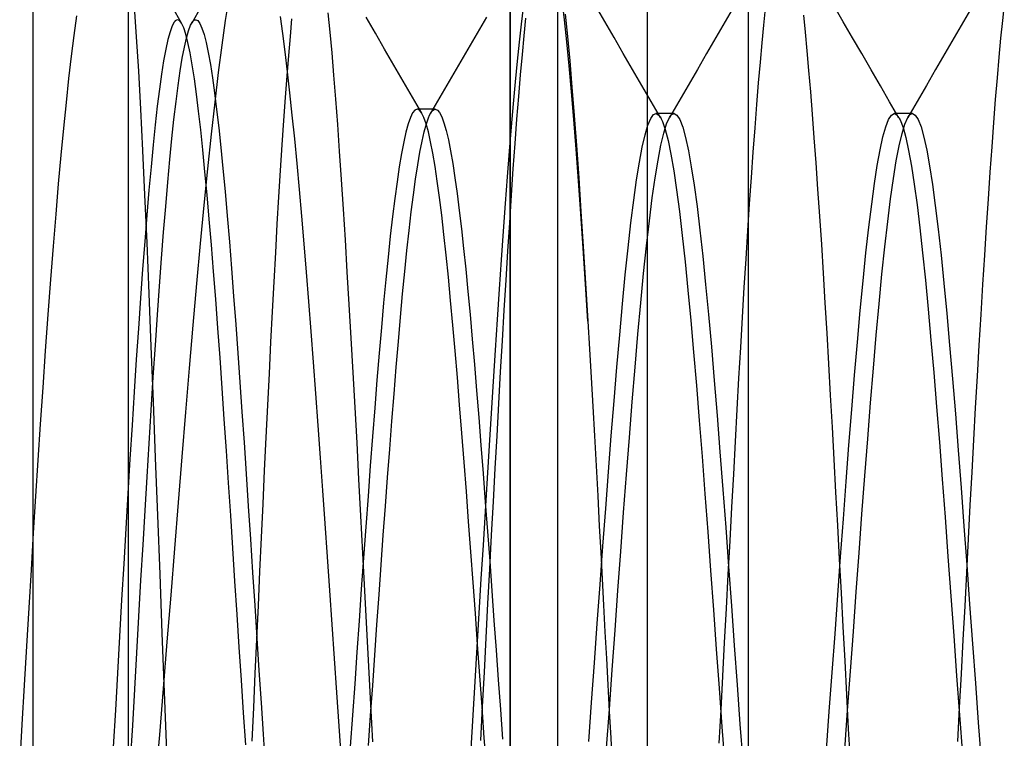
# Model space of a CAD drawing. Header units: millimetres. Extents: x -1 to 50, y 0 to 191.
# Tile 21 of 146: x -0.03 to 2.04, y 30.99 to 32.5. Entities that reach past the tile are written whole.
import ezdxf

# ---------------------------------------------------------------- set-up
doc = ezdxf.new("R2010")
doc.units = ezdxf.units.MM
doc.layers.add('MAIN-1', color=7, linetype='Continuous')
doc.layers.add('MAIN-2', color=7, linetype='Continuous')

msp = doc.modelspace()

# ---------------------------------------------------------------- linework, layer by layer
at = {"layer": 'MAIN-1'}
for p, q in [((0, 0), (0, 187.5)), ((1, 187.5), (1, 0))]:
    msp.add_line(p, q, dxfattribs=at)
at = {"layer": 'MAIN-2'}
for p, q in [((1, 0), (1, 187.5)), ((1, 0), (1, 187.5)), ((1.1, 23.45), (1.1, 167.05)), ((1.288, 23.45), (1.288, 167.05)), ((1.5, 28.4475), (1.5, 33.9525)), ((0.2, 29.7), (0.2, 32.6567)), ((0.4103, 32.5421), (0.4029, 32.4955)), ((1.1143, 32.4968), (1.1094, 32.5386)), ((1.1986, 32.4932), (1.1791, 32.5267)), ((1.4708, 32.5265), (1.4514, 32.4929)), ((1.6986, 32.4927), (1.6792, 32.5263)), ((1.9706, 32.5263), (1.9511, 32.4928)), ((2.0367, 32.5291), (2.0328, 32.4949)), ((0.0906, 32.5052), (0.0851, 32.464)), ((0.2169, 32.4606), (0.2126, 32.5237)), ((0.3112, 32.4894), (0.2919, 32.5229)), ((0.3519, 32.5231), (0.3324, 32.4897)), ((0.5233, 32.4677), (0.5183, 32.5035)), ((0.6181, 32.5109), (0.622, 32.4708)), ((1.0274, 32.5223), (1.0233, 32.4875)), ((1.1155, 32.5083), (1.1204, 32.4618)), ((1.5354, 32.52), (1.5317, 32.4854)), ((1.6196, 32.4704), (1.6159, 32.5064)), ((0.2913, 32.4837), (0.2869, 32.4715)), ((0.2957, 32.492), (0.2913, 32.4837)), ((0.296, 32.4924), (0.2957, 32.492)), ((0.2964, 32.4929), (0.296, 32.4924)), ((0.2967, 32.4933), (0.2964, 32.4929)), ((0.2971, 32.4937), (0.2967, 32.4933)), ((0.2974, 32.4941), (0.2971, 32.4937)), ((0.2978, 32.4944), (0.2974, 32.4941)), ((0.3022, 32.4968), (0.2978, 32.4944)), ((0.3067, 32.4951), (0.3022, 32.4968)), ((0.3112, 32.4895), (0.3067, 32.4951)), ((0.3156, 32.4799), (0.3112, 32.4895)), ((0.3257, 32.4737), (0.3301, 32.4852)), ((0.3301, 32.4852), (0.3345, 32.4928)), ((0.3345, 32.4928), (0.3355, 32.494)), ((0.3355, 32.494), (0.3366, 32.495)), ((0.3366, 32.495), (0.3376, 32.4958)), ((0.3376, 32.4958), (0.3387, 32.4964)), ((0.3387, 32.4964), (0.3397, 32.4967)), ((0.3397, 32.4967), (0.3408, 32.4968)), ((0.3408, 32.4968), (0.3452, 32.4949)), ((0.3452, 32.4949), (0.3495, 32.4891)), ((0.3495, 32.4891), (0.3539, 32.4794)), ((0.4029, 32.4955), (0.3955, 32.4434)), ((0.542, 32.4985), (0.5386, 32.4616)), ((0.7177, 32.4683), (0.6982, 32.5019)), ((0.9505, 32.5019), (0.931, 32.4683)), ((1.0233, 32.4875), (1.0192, 32.45)), ((1.0297, 32.4631), (1.0334, 32.4998)), ((1.1192, 32.4506), (1.1143, 32.4968)), ((1.2181, 32.4596), (1.1986, 32.4932)), ((1.4514, 32.4929), (1.4319, 32.4594)), ((1.5317, 32.4854), (1.5281, 32.448)), ((1.7181, 32.4591), (1.6986, 32.4927)), ((1.9511, 32.4928), (1.9317, 32.4592)), ((2.0328, 32.4949), (2.029, 32.4578)), ((0.0851, 32.464), (0.0797, 32.4201)), ((0.2869, 32.4715), (0.2825, 32.4552)), ((0.3201, 32.4664), (0.3156, 32.4799)), ((0.3245, 32.4488), (0.3201, 32.4664)), ((0.3214, 32.4584), (0.3257, 32.4737)), ((0.3539, 32.4794), (0.3583, 32.4659)), ((0.3583, 32.4659), (0.3627, 32.4487)), ((0.5283, 32.4291), (0.5233, 32.4677)), ((0.622, 32.4708), (0.626, 32.4272)), ((0.7371, 32.4348), (0.7177, 32.4683)), ((0.931, 32.4683), (0.9115, 32.4348)), ((1.0259, 32.4236), (1.0297, 32.4631)), ((1.6232, 32.4317), (1.6196, 32.4704)), ((0.2212, 32.3888), (0.2169, 32.4606)), ((0.2825, 32.4552), (0.278, 32.4349)), ((0.317, 32.4392), (0.3214, 32.4584)), ((0.329, 32.4273), (0.3245, 32.4488)), ((0.3627, 32.4487), (0.3671, 32.4277)), ((0.3955, 32.4434), (0.388, 32.3861)), ((0.5386, 32.4616), (0.5352, 32.4219)), ((1.0192, 32.45), (1.0151, 32.4096)), ((1.1241, 32.4003), (1.1192, 32.4506)), ((1.1204, 32.4618), (1.1252, 32.4108)), ((1.2376, 32.426), (1.2181, 32.4596)), ((1.4319, 32.4594), (1.4124, 32.4258)), ((1.5281, 32.448), (1.5244, 32.4078)), ((1.7376, 32.4256), (1.7181, 32.4591)), ((1.9317, 32.4592), (1.9122, 32.4257)), ((2.029, 32.4578), (2.0252, 32.4179)), ((0.278, 32.4349), (0.2736, 32.4107)), ((0.3126, 32.4161), (0.317, 32.4392)), ((0.3335, 32.402), (0.329, 32.4273)), ((0.3671, 32.4277), (0.3715, 32.403)), ((0.5333, 32.3877), (0.5283, 32.4291)), ((0.5352, 32.4219), (0.5317, 32.3792)), ((0.626, 32.4272), (0.63, 32.3803)), ((0.7566, 32.4012), (0.7371, 32.4348)), ((0.9115, 32.4348), (0.892, 32.4013)), ((1.0222, 32.3812), (1.0259, 32.4236)), ((1.2571, 32.3924), (1.2376, 32.426)), ((1.4124, 32.4258), (1.3929, 32.3923)), ((1.6269, 32.3901), (1.6232, 32.4317)), ((1.7572, 32.392), (1.7376, 32.4256)), ((1.9122, 32.4257), (1.8927, 32.3921)), ((0.0797, 32.4201), (0.0743, 32.3732)), ((0.2736, 32.4107), (0.2692, 32.3827)), ((0.3083, 32.3893), (0.3126, 32.4161)), ((0.338, 32.3731), (0.3335, 32.402)), ((0.3715, 32.403), (0.3759, 32.3747)), ((0.7761, 32.3677), (0.7566, 32.4012)), ((0.892, 32.4013), (0.8726, 32.3678)), ((1.0151, 32.4096), (1.011, 32.3665)), ((1.1289, 32.3458), (1.1241, 32.4003)), ((1.1252, 32.4108), (1.13, 32.3555)), ((1.5244, 32.4078), (1.5207, 32.3647)), ((2.0252, 32.4179), (2.0214, 32.3752)), ((0.2255, 32.3092), (0.2212, 32.3888)), ((0.2692, 32.3827), (0.2647, 32.3509)), ((0.3039, 32.3588), (0.3083, 32.3893)), ((0.388, 32.3861), (0.3806, 32.3237)), ((0.5383, 32.3434), (0.5333, 32.3877)), ((0.63, 32.3803), (0.634, 32.3302)), ((1.0184, 32.3359), (1.0222, 32.3812)), ((1.2766, 32.3588), (1.2571, 32.3924)), ((1.3929, 32.3923), (1.3734, 32.3587)), ((1.6306, 32.3457), (1.6269, 32.3901)), ((1.7767, 32.3584), (1.7572, 32.392)), ((1.8927, 32.3921), (1.8732, 32.3586)), ((0.0743, 32.3732), (0.0689, 32.323)), ((0.2996, 32.3249), (0.3039, 32.3588)), ((0.3425, 32.3407), (0.338, 32.3731)), ((0.3759, 32.3747), (0.3803, 32.3431)), ((0.5317, 32.3792), (0.5283, 32.3335)), ((0.7956, 32.3341), (0.7761, 32.3677)), ((0.8726, 32.3678), (0.853, 32.3342)), ((1.011, 32.3665), (1.0069, 32.3207)), ((1.2962, 32.3252), (1.2766, 32.3588)), ((1.3734, 32.3587), (1.3539, 32.3251)), ((1.5207, 32.3647), (1.517, 32.3187)), ((2.0214, 32.3752), (2.0177, 32.3297)), ((0.2647, 32.3509), (0.2603, 32.3155)), ((0.3469, 32.305), (0.3425, 32.3407)), ((0.3803, 32.3431), (0.3847, 32.3082)), ((0.5433, 32.2963), (0.5383, 32.3434)), ((1.1337, 32.2873), (1.1289, 32.3458)), ((1.13, 32.3555), (1.1347, 32.296)), ((1.6344, 32.2985), (1.6306, 32.3457)), ((1.7962, 32.3248), (1.7767, 32.3584)), ((1.8732, 32.3586), (1.8537, 32.325)), ((0.0689, 32.323), (0.0635, 32.2695)), ((0.2952, 32.2878), (0.2996, 32.3249)), ((0.3806, 32.3237), (0.3731, 32.2564)), ((0.5283, 32.3335), (0.5249, 32.2851)), ((0.634, 32.3302), (0.638, 32.277)), ((0.8151, 32.3005), (0.7956, 32.3341)), ((0.853, 32.3342), (0.8335, 32.3007)), ((1.0069, 32.3207), (1.0027, 32.2723)), ((1.0146, 32.2879), (1.0184, 32.3359)), ((1.3157, 32.2916), (1.2962, 32.3252)), ((1.3539, 32.3251), (1.3343, 32.2915)), ((1.517, 32.3187), (1.5133, 32.2701)), ((1.8158, 32.2912), (1.7962, 32.3248)), ((1.8537, 32.325), (1.8341, 32.2914)), ((2.0177, 32.3297), (2.0139, 32.2813)), ((0.2299, 32.2227), (0.2255, 32.3092)), ((0.2603, 32.3155), (0.2559, 32.2765)), ((0.3514, 32.266), (0.3469, 32.305)), ((0.3847, 32.3082), (0.389, 32.2702)), ((0.7958, 32.3014), (0.7911, 32.2918)), ((0.8005, 32.3072), (0.7958, 32.3014)), ((0.8052, 32.3091), (0.8005, 32.3072)), ((0.806, 32.3091), (0.8052, 32.3091)), ((0.8433, 32.3091), (0.8052, 32.3091)), ((0.8068, 32.3089), (0.806, 32.3091)), ((0.8075, 32.3086), (0.8068, 32.3089)), ((0.8083, 32.3082), (0.8075, 32.3086)), ((0.8091, 32.3078), (0.8083, 32.3082)), ((0.8099, 32.3072), (0.8091, 32.3078)), ((0.8146, 32.3014), (0.8099, 32.3072)), ((0.8193, 32.2918), (0.8146, 32.3014)), ((0.8314, 32.2967), (0.8338, 32.3012)), ((0.8338, 32.3012), (0.8362, 32.3046)), ((0.8362, 32.3046), (0.8386, 32.3071)), ((0.8386, 32.3071), (0.8409, 32.3086)), ((0.8409, 32.3086), (0.8433, 32.3091)), ((0.8433, 32.3091), (0.8478, 32.3074)), ((0.8478, 32.3074), (0.8523, 32.302)), ((0.8523, 32.302), (0.8569, 32.2931)), ((1.2952, 32.2896), (1.301, 32.2978)), ((1.301, 32.2978), (1.3068, 32.2999)), ((1.3092, 32.3), (1.306, 32.3)), ((1.3068, 32.2999), (1.3127, 32.296)), ((1.3123, 32.3), (1.3092, 32.3)), ((1.3155, 32.3), (1.3123, 32.3)), ((1.3187, 32.3), (1.3155, 32.3)), ((1.3219, 32.3), (1.3187, 32.3)), ((1.325, 32.3), (1.3219, 32.3)), ((1.3282, 32.3), (1.325, 32.3)), ((1.3314, 32.3), (1.3282, 32.3)), ((1.3346, 32.3), (1.3314, 32.3)), ((1.3378, 32.3), (1.3346, 32.3)), ((1.3376, 32.2962), (1.3393, 32.2978)), ((1.341, 32.3), (1.3378, 32.3)), ((1.3393, 32.2978), (1.3409, 32.299)), ((1.3409, 32.299), (1.3426, 32.2997)), ((1.3442, 32.3), (1.341, 32.3)), ((1.3426, 32.2997), (1.3442, 32.3)), ((1.3442, 32.3), (1.3502, 32.2968)), ((1.3502, 32.2968), (1.3562, 32.2872)), ((1.6382, 32.2487), (1.6344, 32.2985)), ((1.7939, 32.2876), (1.7999, 32.2967)), ((1.7999, 32.2967), (1.8058, 32.2998)), ((1.8058, 32.2998), (1.8117, 32.2968)), ((1.8089, 32.2998), (1.8058, 32.2998)), ((1.8121, 32.2998), (1.8089, 32.2998)), ((1.8117, 32.2968), (1.8128, 32.2955)), ((1.8153, 32.2998), (1.8121, 32.2998)), ((1.8184, 32.2998), (1.8153, 32.2998)), ((1.8216, 32.2998), (1.8184, 32.2998)), ((1.8248, 32.2998), (1.8216, 32.2998)), ((1.828, 32.2998), (1.8248, 32.2998)), ((1.8312, 32.2998), (1.828, 32.2998)), ((1.8344, 32.2998), (1.8312, 32.2998)), ((1.8375, 32.2998), (1.8344, 32.2998)), ((1.8374, 32.2961), (1.8391, 32.2977)), ((1.8407, 32.2998), (1.8375, 32.2998)), ((1.8391, 32.2977), (1.8407, 32.2989)), ((1.8439, 32.2998), (1.8407, 32.2998)), ((1.8407, 32.2989), (1.8423, 32.2996)), ((1.8423, 32.2996), (1.844, 32.2998)), ((1.844, 32.2998), (1.85, 32.2967)), ((0.2559, 32.2765), (0.2515, 32.2341)), ((0.2909, 32.2473), (0.2952, 32.2878)), ((0.5249, 32.2851), (0.5215, 32.2341)), ((0.5484, 32.2468), (0.5433, 32.2963)), ((0.638, 32.277), (0.642, 32.2208)), ((0.7864, 32.2784), (0.7817, 32.2612)), ((0.7911, 32.2918), (0.7864, 32.2784)), ((0.824, 32.2785), (0.8193, 32.2918)), ((0.82, 32.2619), (0.8245, 32.2783)), ((0.8287, 32.2615), (0.824, 32.2785)), ((0.8245, 32.2783), (0.829, 32.2913)), ((0.829, 32.2913), (0.8314, 32.2967)), ((0.8569, 32.2931), (0.8615, 32.2805)), ((0.8615, 32.2805), (0.8661, 32.2644)), ((1.0108, 32.2373), (1.0146, 32.2879)), ((1.1385, 32.225), (1.1337, 32.2873)), ((1.1347, 32.296), (1.1394, 32.2326)), ((1.2893, 32.2756), (1.2952, 32.2896)), ((1.3127, 32.296), (1.3138, 32.2945)), ((1.3138, 32.2945), (1.315, 32.2928)), ((1.315, 32.2928), (1.3162, 32.2908)), ((1.3162, 32.2908), (1.3173, 32.2886)), ((1.3173, 32.2886), (1.3185, 32.2862)), ((1.3185, 32.2862), (1.3197, 32.2835)), ((1.3197, 32.2835), (1.3256, 32.2664)), ((1.3224, 32.2586), (1.3284, 32.2781)), ((1.3284, 32.2781), (1.3344, 32.2915)), ((1.3344, 32.2915), (1.336, 32.294)), ((1.336, 32.294), (1.3376, 32.2962)), ((1.3562, 32.2872), (1.3622, 32.2714)), ((1.788, 32.2722), (1.7939, 32.2876)), ((1.8128, 32.2955), (1.8139, 32.2941)), ((1.8139, 32.2941), (1.815, 32.2925)), ((1.815, 32.2925), (1.8161, 32.2907)), ((1.8161, 32.2907), (1.8171, 32.2887)), ((1.8171, 32.2887), (1.8182, 32.2865)), ((1.8182, 32.2865), (1.8242, 32.2709)), ((1.8222, 32.2582), (1.8282, 32.2779)), ((1.8282, 32.2779), (1.8342, 32.2914)), ((1.8342, 32.2914), (1.8358, 32.294)), ((1.8358, 32.294), (1.8374, 32.2961)), ((1.85, 32.2967), (1.856, 32.2874)), ((1.856, 32.2874), (1.862, 32.272)), ((2.0139, 32.2813), (2.0102, 32.2303)), ((0.0635, 32.2695), (0.0581, 32.2126)), ((0.3559, 32.2236), (0.3514, 32.266)), ((0.3731, 32.2564), (0.3656, 32.1843)), ((0.389, 32.2702), (0.3934, 32.229)), ((0.7817, 32.2612), (0.777, 32.2404)), ((0.8155, 32.2421), (0.82, 32.2619)), ((0.8334, 32.2409), (0.8287, 32.2615)), ((0.8661, 32.2644), (0.8707, 32.2447)), ((1.0027, 32.2723), (0.9985, 32.2212)), ((1.2774, 32.2298), (1.2834, 32.2556)), ((1.2834, 32.2556), (1.2893, 32.2756)), ((1.3164, 32.2333), (1.3224, 32.2586)), ((1.3256, 32.2664), (1.3315, 32.2434)), ((1.3622, 32.2714), (1.3682, 32.2496)), ((1.5133, 32.2701), (1.5095, 32.2191)), ((1.7821, 32.251), (1.788, 32.2722)), ((1.8162, 32.2324), (1.8222, 32.2582)), ((1.8242, 32.2709), (1.8301, 32.2495)), ((1.862, 32.272), (1.868, 32.2506)), ((0.2866, 32.2033), (0.2909, 32.2473)), ((0.5534, 32.195), (0.5484, 32.2468)), ((0.777, 32.2404), (0.7723, 32.216)), ((0.811, 32.2189), (0.8155, 32.2421)), ((0.838, 32.2167), (0.8334, 32.2409)), ((0.8707, 32.2447), (0.8753, 32.2216)), ((1.0069, 32.1841), (1.0108, 32.2373)), ((1.3315, 32.2434), (1.3374, 32.2146)), ((1.3682, 32.2496), (1.3742, 32.2218)), ((1.6421, 32.1963), (1.6382, 32.2487)), ((1.7762, 32.2239), (1.7821, 32.251)), ((1.8301, 32.2495), (1.836, 32.2224)), ((1.868, 32.2506), (1.874, 32.2233)), ((0.2343, 32.1294), (0.2299, 32.2227)), ((0.2515, 32.2341), (0.2471, 32.1882)), ((0.3603, 32.1779), (0.3559, 32.2236)), ((0.3934, 32.229), (0.3978, 32.1845)), ((0.5215, 32.2341), (0.5181, 32.1807)), ((0.642, 32.2208), (0.646, 32.1615)), ((0.7723, 32.216), (0.7677, 32.1881)), ((0.8065, 32.1923), (0.811, 32.2189)), ((0.8427, 32.1891), (0.838, 32.2167)), ((0.8753, 32.2216), (0.8799, 32.1951)), ((0.9985, 32.2212), (0.9943, 32.1675)), ((1.1434, 32.159), (1.1385, 32.225)), ((1.1394, 32.2326), (1.1441, 32.1653)), ((1.2715, 32.1982), (1.2774, 32.2298)), ((1.3104, 32.2021), (1.3164, 32.2333)), ((1.3374, 32.2146), (1.3434, 32.1801)), ((1.3742, 32.2218), (1.3802, 32.1884)), ((1.5095, 32.2191), (1.5057, 32.166)), ((1.7703, 32.1913), (1.7762, 32.2239)), ((1.8102, 32.2009), (1.8162, 32.2324)), ((1.836, 32.2224), (1.8419, 32.1897)), ((1.874, 32.2233), (1.88, 32.1902)), ((2.0102, 32.2303), (2.0064, 32.1767)), ((0.0581, 32.2126), (0.0527, 32.1524)), ((0.2823, 32.1557), (0.2866, 32.2033)), ((0.5583, 32.141), (0.5534, 32.195)), ((0.8799, 32.1951), (0.8845, 32.1653)), ((1.2655, 32.1611), (1.2715, 32.1982)), ((1.3044, 32.1653), (1.3104, 32.2021)), ((1.6459, 32.1415), (1.6421, 32.1963)), ((1.8042, 32.1637), (1.8102, 32.2009)), ((0.2471, 32.1882), (0.2427, 32.139)), ((0.3656, 32.1843), (0.3579, 32.1079)), ((0.3648, 32.1294), (0.3603, 32.1779)), ((0.3978, 32.1845), (0.4023, 32.1365)), ((0.5181, 32.1807), (0.5147, 32.1252)), ((0.7677, 32.1881), (0.763, 32.1567)), ((0.8019, 32.1625), (0.8065, 32.1923)), ((0.8474, 32.1581), (0.8427, 32.1891)), ((1.0031, 32.1286), (1.0069, 32.1841)), ((1.3434, 32.1801), (1.3494, 32.1401)), ((1.3802, 32.1884), (1.3862, 32.1494)), ((1.7644, 32.1533), (1.7703, 32.1913)), ((1.8419, 32.1897), (1.8478, 32.1516)), ((1.88, 32.1902), (1.886, 32.1512)), ((2.0064, 32.1767), (2.0027, 32.1207)), ((0.0527, 32.1524), (0.0473, 32.0889)), ((0.2779, 32.1049), (0.2823, 32.1557)), ((0.646, 32.1615), (0.65, 32.0994)), ((0.763, 32.1567), (0.7583, 32.1219)), ((0.7974, 32.1296), (0.8019, 32.1625)), ((0.852, 32.124), (0.8474, 32.1581)), ((0.8845, 32.1653), (0.889, 32.1325)), ((0.9943, 32.1675), (0.99, 32.1115)), ((1.1483, 32.0897), (1.1434, 32.159)), ((1.1441, 32.1653), (1.1488, 32.0946)), ((1.2596, 32.1185), (1.2655, 32.1611)), ((1.2983, 32.1229), (1.3044, 32.1653)), ((1.5057, 32.166), (1.5019, 32.1109)), ((1.7585, 32.1099), (1.7644, 32.1533)), ((1.7982, 32.1211), (1.8042, 32.1637)), ((0.2427, 32.139), (0.2382, 32.0868)), ((0.4023, 32.1365), (0.4069, 32.0853)), ((0.5633, 32.0849), (0.5583, 32.141)), ((0.889, 32.1325), (0.8936, 32.0967)), ((1.3494, 32.1401), (1.3553, 32.0947)), ((1.3862, 32.1494), (1.3922, 32.105)), ((1.6498, 32.0845), (1.6459, 32.1415)), ((1.8478, 32.1516), (1.8536, 32.1083)), ((1.886, 32.1512), (1.892, 32.1068)), ((0.2387, 32.029), (0.2343, 32.1294)), ((0.3693, 32.0782), (0.3648, 32.1294)), ((0.5147, 32.1252), (0.5113, 32.0677)), ((0.7583, 32.1219), (0.7536, 32.0839)), ((0.7929, 32.0935), (0.7974, 32.1296)), ((0.8567, 32.0866), (0.852, 32.124)), ((0.99, 32.1115), (0.9858, 32.0533)), ((0.9993, 32.071), (1.0031, 32.1286)), ((1.2536, 32.0708), (1.2596, 32.1185)), ((1.2923, 32.0751), (1.2983, 32.1229)), ((1.7921, 32.0734), (1.7982, 32.1211)), ((2.0027, 32.1207), (1.9989, 32.0626)), ((0.2735, 32.0513), (0.2779, 32.1049)), ((0.3579, 32.1079), (0.3503, 32.0273)), ((0.65, 32.0994), (0.6541, 32.0348)), ((0.7883, 32.0546), (0.7929, 32.0935)), ((0.8936, 32.0967), (0.8982, 32.0582)), ((1.1488, 32.0946), (1.1535, 32.0208)), ((1.3553, 32.0947), (1.3613, 32.0442)), ((1.3922, 32.105), (1.3982, 32.0553)), ((1.5019, 32.1109), (1.4981, 32.0539)), ((1.7525, 32.0613), (1.7585, 32.1099)), ((1.8536, 32.1083), (1.8595, 32.0603)), ((1.892, 32.1068), (1.898, 32.0572)), ((0.0473, 32.0889), (0.0418, 32.022)), ((0.2382, 32.0868), (0.2338, 32.0315)), ((0.3738, 32.0246), (0.3693, 32.0782)), ((0.4069, 32.0853), (0.4114, 32.0312)), ((0.5682, 32.027), (0.5633, 32.0849)), ((0.7536, 32.0839), (0.7489, 32.0428)), ((0.8614, 32.0463), (0.8567, 32.0866)), ((0.9955, 32.0114), (0.9993, 32.071)), ((1.1532, 32.0174), (1.1483, 32.0897)), ((1.2477, 32.0183), (1.2536, 32.0708)), ((1.2863, 32.0223), (1.2923, 32.0751)), ((1.6537, 32.0256), (1.6498, 32.0845)), ((1.7861, 32.0206), (1.7921, 32.0734)), ((0.2692, 31.9956), (0.2735, 32.0513)), ((0.5113, 32.0677), (0.5079, 32.0083)), ((0.7838, 32.0129), (0.7883, 32.0546)), ((0.8982, 32.0582), (0.9027, 32.017)), ((0.9858, 32.0533), (0.9816, 31.9931)), ((1.3982, 32.0553), (1.4043, 32.0007)), ((1.4981, 32.0539), (1.4943, 31.9952)), ((1.7465, 32.0076), (1.7525, 32.0613)), ((1.8595, 32.0603), (1.8653, 32.0076)), ((1.898, 32.0572), (1.904, 32.0028)), ((1.9989, 32.0626), (1.995, 32.0027)), ((0.2338, 32.0315), (0.2294, 31.9734)), ((0.2432, 31.9224), (0.2387, 32.029)), ((0.4114, 32.0312), (0.4159, 31.9749)), ((0.6541, 32.0348), (0.6581, 31.968)), ((0.7489, 32.0428), (0.7442, 31.9988)), ((0.8661, 32.0029), (0.8614, 32.0463)), ((1.3613, 32.0442), (1.3673, 31.9889)), ((0.0418, 32.022), (0.0363, 31.9517)), ((0.3503, 32.0273), (0.3426, 31.9432)), ((0.3783, 31.9687), (0.3738, 32.0246)), ((0.5079, 32.0083), (0.5046, 31.9472)), ((0.5732, 31.9673), (0.5682, 32.027)), ((0.7793, 31.9687), (0.7838, 32.0129)), ((0.9027, 32.017), (0.9072, 31.9733)), ((0.9917, 31.9502), (0.9955, 32.0114)), ((1.1582, 31.9424), (1.1532, 32.0174)), ((1.1535, 32.0208), (1.1582, 31.9441)), ((1.2418, 31.9614), (1.2477, 32.0183)), ((1.2803, 31.9648), (1.2863, 32.0223)), ((1.6575, 31.965), (1.6537, 32.0256)), ((1.7801, 31.9631), (1.7861, 32.0206)), ((0.2649, 31.9378), (0.2692, 31.9956)), ((0.7442, 31.9988), (0.7396, 31.9522)), ((0.8708, 31.9566), (0.8661, 32.0029)), ((0.9816, 31.9931), (0.9773, 31.9313)), ((1.3673, 31.9889), (1.3732, 31.9295)), ((1.4043, 32.0007), (1.4103, 31.9415)), ((1.4943, 31.9952), (1.4905, 31.9348)), ((1.7406, 31.9492), (1.7465, 32.0076)), ((1.8653, 32.0076), (1.8711, 31.9507)), ((1.904, 32.0028), (1.91, 31.9439)), ((1.995, 32.0027), (1.9912, 31.9411)), ((0.2294, 31.9734), (0.225, 31.9127)), ((0.3828, 31.9105), (0.3783, 31.9687)), ((0.4159, 31.9749), (0.4204, 31.9169)), ((0.5782, 31.9058), (0.5732, 31.9673)), ((0.6581, 31.968), (0.6622, 31.8992)), ((0.7748, 31.9221), (0.7793, 31.9687)), ((0.9072, 31.9733), (0.9118, 31.927)), ((0.0363, 31.9517), (0.0308, 31.8781)), ((0.5046, 31.9472), (0.5012, 31.8845)), ((0.7396, 31.9522), (0.7349, 31.903)), ((0.8755, 31.9077), (0.8708, 31.9566)), ((0.9879, 31.8875), (0.9917, 31.9502)), ((1.2359, 31.9006), (1.2418, 31.9614)), ((1.2743, 31.9031), (1.2803, 31.9648)), ((1.6613, 31.9028), (1.6575, 31.965)), ((1.7346, 31.8867), (1.7406, 31.9492)), ((1.7741, 31.9011), (1.7801, 31.9631)), ((1.8711, 31.9507), (1.877, 31.8896)), ((0.2606, 31.8774), (0.2649, 31.9378)), ((0.3426, 31.9432), (0.3349, 31.856)), ((0.9118, 31.927), (0.9163, 31.8782)), ((0.9773, 31.9313), (0.9731, 31.868)), ((1.1582, 31.9441), (1.163, 31.8648)), ((1.163, 31.8648), (1.1582, 31.9424)), ((1.3732, 31.9295), (1.3791, 31.8662)), ((1.4103, 31.9415), (1.4163, 31.8781)), ((1.4905, 31.9348), (1.4868, 31.8729)), ((1.91, 31.9439), (1.916, 31.8808)), ((1.9912, 31.9411), (1.9873, 31.8782)), ((0.225, 31.9127), (0.2206, 31.8494)), ((0.2477, 31.8111), (0.2432, 31.9224)), ((0.3873, 31.8501), (0.3828, 31.9105)), ((0.4204, 31.9169), (0.4248, 31.8575)), ((0.5831, 31.8428), (0.5782, 31.9058)), ((0.7703, 31.8731), (0.7748, 31.9221)), ((0.8802, 31.8561), (0.8755, 31.9077)), ((0.5012, 31.8845), (0.4979, 31.8203)), ((0.6622, 31.8992), (0.6663, 31.8287)), ((0.7349, 31.903), (0.7303, 31.8513)), ((0.9841, 31.8234), (0.9879, 31.8875)), ((1.23, 31.8361), (1.2359, 31.9006)), ((1.2683, 31.8374), (1.2743, 31.9031)), ((1.665, 31.8393), (1.6613, 31.9028)), ((1.7286, 31.8204), (1.7346, 31.8867)), ((1.7681, 31.8352), (1.7741, 31.9011)), ((1.877, 31.8896), (1.8829, 31.8248)), ((0.0308, 31.8781), (0.0253, 31.802)), ((0.2563, 31.8138), (0.2606, 31.8774)), ((0.7658, 31.8217), (0.7703, 31.8731)), ((0.9163, 31.8782), (0.9209, 31.827)), ((0.9731, 31.868), (0.9689, 31.8035)), ((1.163, 31.8648), (1.1665, 31.806)), ((1.3791, 31.8662), (1.3851, 31.7993)), ((1.4163, 31.8781), (1.4223, 31.8109)), ((1.4868, 31.8729), (1.4831, 31.8095)), ((1.916, 31.8808), (1.922, 31.8139)), ((1.9873, 31.8782), (1.9835, 31.814)), ((0.2206, 31.8494), (0.2162, 31.7838)), ((0.3349, 31.856), (0.3273, 31.7661)), ((0.3918, 31.7877), (0.3873, 31.8501)), ((0.4248, 31.8575), (0.4292, 31.7972)), ((0.588, 31.7784), (0.5831, 31.8428)), ((0.7303, 31.8513), (0.7256, 31.7973)), ((0.8849, 31.8023), (0.8802, 31.8561)), ((0.6663, 31.8287), (0.6703, 31.7568)), ((0.9209, 31.827), (0.9255, 31.7738)), ((0.9803, 31.7581), (0.9841, 31.8234)), ((1.2242, 31.7683), (1.23, 31.8361)), ((1.2623, 31.7681), (1.2683, 31.8374)), ((1.6687, 31.7747), (1.665, 31.8393)), ((1.7621, 31.7657), (1.7681, 31.8352)), ((1.8829, 31.8248), (1.8887, 31.7565)), ((0.0253, 31.802), (0.0199, 31.7251)), ((0.2522, 31.696), (0.2477, 31.8111)), ((0.2519, 31.747), (0.2563, 31.8138)), ((0.4979, 31.8203), (0.4946, 31.7548)), ((0.7613, 31.768), (0.7658, 31.8217)), ((0.8896, 31.7464), (0.8849, 31.8023)), ((0.9689, 31.8035), (0.9647, 31.7379)), ((1.1665, 31.806), (1.17, 31.7461)), ((1.4223, 31.8109), (1.4283, 31.7403)), ((1.4831, 31.8095), (1.4794, 31.7449)), ((1.7227, 31.751), (1.7286, 31.8204)), ((1.922, 31.8139), (1.928, 31.7435)), ((1.9835, 31.814), (1.9796, 31.7489)), ((0.2162, 31.7838), (0.2118, 31.7161)), ((0.3963, 31.7238), (0.3918, 31.7877)), ((0.4292, 31.7972), (0.4335, 31.7362)), ((0.7256, 31.7973), (0.7209, 31.741)), ((1.3851, 31.7993), (1.391, 31.7293)), ((0.3273, 31.7661), (0.3195, 31.6739)), ((0.5929, 31.7127), (0.588, 31.7784)), ((0.7567, 31.7122), (0.7613, 31.768)), ((0.9255, 31.7738), (0.93, 31.7187)), ((1.2183, 31.6975), (1.2242, 31.7683)), ((1.2563, 31.6956), (1.2623, 31.7681)), ((1.6723, 31.709), (1.6687, 31.7747)), ((1.7561, 31.6929), (1.7621, 31.7657)), ((0.2475, 31.678), (0.2519, 31.747)), ((0.4946, 31.7548), (0.4913, 31.6881)), ((0.6703, 31.7568), (0.6744, 31.6837)), ((0.7209, 31.741), (0.7163, 31.6827)), ((0.8943, 31.6888), (0.8896, 31.7464)), ((0.9766, 31.6917), (0.9803, 31.7581)), ((1.17, 31.7461), (1.1735, 31.6853)), ((1.4283, 31.7403), (1.4343, 31.6666)), ((1.4794, 31.7449), (1.4758, 31.679)), ((1.7168, 31.6789), (1.7227, 31.751)), ((1.8887, 31.7565), (1.8946, 31.6849)), ((1.928, 31.7435), (1.934, 31.6699)), ((1.9796, 31.7489), (1.9759, 31.6828)), ((0.0199, 31.7251), (0.0147, 31.6485)), ((0.4008, 31.6586), (0.3963, 31.7238)), ((0.4335, 31.7362), (0.4378, 31.674)), ((0.93, 31.7187), (0.9346, 31.6622)), ((0.9647, 31.7379), (0.9604, 31.6714)), ((1.391, 31.7293), (1.3969, 31.6562)), ((0.2118, 31.7161), (0.2074, 31.6464)), ((0.5978, 31.6459), (0.5929, 31.7127)), ((0.7522, 31.6549), (0.7567, 31.7122)), ((1.676, 31.6423), (1.6723, 31.709)), ((0.2431, 31.6081), (0.2475, 31.678)), ((0.2568, 31.5777), (0.2522, 31.696)), ((0.4913, 31.6881), (0.488, 31.6202)), ((0.6744, 31.6837), (0.6784, 31.6091)), ((0.7163, 31.6827), (0.7116, 31.6226)), ((0.899, 31.6296), (0.8943, 31.6888)), ((0.9728, 31.6242), (0.9766, 31.6917)), ((1.1735, 31.6853), (1.177, 31.6236)), ((1.2124, 31.6241), (1.2183, 31.6975)), ((1.2503, 31.6203), (1.2563, 31.6956)), ((1.4758, 31.679), (1.4721, 31.6118)), ((1.7109, 31.6044), (1.7168, 31.6789)), ((1.7501, 31.6175), (1.7561, 31.6929)), ((1.8946, 31.6849), (1.9005, 31.6103)), ((1.9759, 31.6828), (1.9721, 31.6157)), ((0.3195, 31.6739), (0.3118, 31.58)), ((0.4052, 31.5923), (0.4008, 31.6586)), ((0.4378, 31.674), (0.4422, 31.6102)), ((0.9346, 31.6622), (0.9391, 31.6043)), ((0.9604, 31.6714), (0.9562, 31.6038)), ((1.4343, 31.6666), (1.4403, 31.5903)), ((1.934, 31.6699), (1.94, 31.5936)), ((0.0147, 31.6485), (0.0098, 31.5729)), ((0.2074, 31.6464), (0.203, 31.5752)), ((0.6027, 31.5781), (0.5978, 31.6459)), ((0.7477, 31.5963), (0.7522, 31.6549)), ((1.3969, 31.6562), (1.4028, 31.5804)), ((1.6797, 31.5744), (1.676, 31.6423)), ((0.488, 31.6202), (0.4847, 31.5512)), ((0.7116, 31.6226), (0.7069, 31.5608)), ((0.9037, 31.569), (0.899, 31.6296)), ((0.969, 31.5556), (0.9728, 31.6242)), ((1.177, 31.6236), (1.1805, 31.5612)), ((1.2066, 31.5486), (1.2124, 31.6241)), ((1.2443, 31.5425), (1.2503, 31.6203)), ((1.7441, 31.5397), (1.7501, 31.6175)), ((1.9721, 31.6157), (1.9684, 31.5474)), ((0.2388, 31.538), (0.2431, 31.6081)), ((0.4422, 31.6102), (0.4466, 31.5441)), ((0.6784, 31.6091), (0.6825, 31.5333)), ((0.7432, 31.5368), (0.7477, 31.5963)), ((0.9391, 31.6043), (0.9437, 31.5451)), ((0.9562, 31.6038), (0.9519, 31.5351)), ((1.4721, 31.6118), (1.4684, 31.5435)), ((1.705, 31.5279), (1.7109, 31.6044)), ((1.9005, 31.6103), (1.9065, 31.5329)), ((0.203, 31.5752), (0.1986, 31.5028)), ((0.2614, 31.4569), (0.2568, 31.5777)), ((0.3118, 31.58), (0.304, 31.4844)), ((0.4097, 31.525), (0.4052, 31.5923)), ((0.6075, 31.5095), (0.6027, 31.5781)), ((1.4028, 31.5804), (1.4088, 31.5023)), ((1.4403, 31.5903), (1.4463, 31.5117)), ((1.6835, 31.5055), (1.6797, 31.5744)), ((1.94, 31.5936), (1.946, 31.515)), ((0.0098, 31.5729), (0.0049, 31.4973)), ((0.7069, 31.5608), (0.7022, 31.4977)), ((0.9084, 31.5072), (0.9037, 31.569)), ((0.9653, 31.486), (0.969, 31.5556)), ((1.1805, 31.5612), (1.1839, 31.4982)), ((0.2346, 31.4674), (0.2388, 31.538)), ((0.4466, 31.5441), (0.4511, 31.4761)), ((0.4847, 31.5512), (0.4814, 31.4813)), ((0.6825, 31.5333), (0.6866, 31.4561)), ((0.7388, 31.4765), (0.7432, 31.5368)), ((0.9437, 31.5451), (0.9482, 31.4847)), ((0.9519, 31.5351), (0.9477, 31.4654)), ((1.2008, 31.4713), (1.2066, 31.5486)), ((1.2383, 31.4628), (1.2443, 31.5425)), ((1.4684, 31.5435), (1.4647, 31.4742)), ((1.7381, 31.4599), (1.7441, 31.5397)), ((1.9065, 31.5329), (1.9125, 31.453)), ((1.9684, 31.5474), (1.9647, 31.4782)), ((0.4142, 31.4568), (0.4097, 31.525)), ((1.6992, 31.4498), (1.705, 31.5279)), ((1.946, 31.515), (1.952, 31.4347)), ((0.0049, 31.4973), (0.0002, 31.4208)), ((0.1986, 31.5028), (0.1942, 31.4294)), ((0.6124, 31.4401), (0.6075, 31.5095)), ((0.7022, 31.4977), (0.6975, 31.4333)), ((0.9131, 31.4444), (0.9084, 31.5072)), ((1.1839, 31.4982), (1.1873, 31.4347)), ((1.4088, 31.5023), (1.4147, 31.4224)), ((1.4463, 31.5117), (1.4523, 31.4314)), ((1.6873, 31.4357), (1.6835, 31.5055)), ((0.304, 31.4844), (0.2962, 31.3875)), ((0.4511, 31.4761), (0.4556, 31.407)), ((0.4814, 31.4813), (0.4781, 31.4106)), ((0.7343, 31.4153), (0.7388, 31.4765)), ((0.9482, 31.4847), (0.9528, 31.4233)), ((0.9615, 31.4155), (0.9653, 31.486)), ((1.1949, 31.3926), (1.2008, 31.4713)), ((1.4647, 31.4742), (1.4609, 31.404)), ((1.9647, 31.4782), (1.961, 31.4081)), ((0.2303, 31.3954), (0.2346, 31.4674)), ((0.266, 31.3341), (0.2614, 31.4569)), ((0.4187, 31.388), (0.4142, 31.4568)), ((0.6866, 31.4561), (0.6907, 31.3779)), ((0.9477, 31.4654), (0.9434, 31.3948)), ((1.2323, 31.3815), (1.2383, 31.4628)), ((1.7321, 31.3787), (1.7381, 31.4599)), ((1.9125, 31.453), (1.9185, 31.371)), ((0.6173, 31.37), (0.6124, 31.4401)), ((0.6975, 31.4333), (0.6928, 31.3681)), ((0.9178, 31.3806), (0.9131, 31.4444)), ((1.1873, 31.4347), (1.1903, 31.3795)), ((1.4523, 31.4314), (1.4583, 31.3497)), ((1.6911, 31.3653), (1.6873, 31.4357)), ((1.6933, 31.3703), (1.6992, 31.4498)), ((1.952, 31.4347), (1.958, 31.353)), ((0.0002, 31.4208), (-0.0046, 31.3427)), ((0.1942, 31.4294), (0.1899, 31.3551)), ((0.4781, 31.4106), (0.4748, 31.3395)), ((0.7299, 31.3535), (0.7343, 31.4153)), ((0.9528, 31.4233), (0.9574, 31.3613)), ((0.9577, 31.3443), (0.9615, 31.4155)), ((1.4147, 31.4224), (1.4207, 31.3411)), ((0.226, 31.3212), (0.2303, 31.3954)), ((0.4556, 31.407), (0.4601, 31.3376)), ((0.9434, 31.3948), (0.9391, 31.3237)), ((1.1891, 31.3123), (1.1949, 31.3926)), ((1.4609, 31.404), (1.4571, 31.3331)), ((1.961, 31.4081), (1.9573, 31.3376)), ((0.2962, 31.3875), (0.2884, 31.2898)), ((0.4232, 31.3188), (0.4187, 31.388)), ((0.6222, 31.2993), (0.6173, 31.37)), ((0.6928, 31.3681), (0.6881, 31.3023)), ((0.6907, 31.3779), (0.6949, 31.2989)), ((0.9225, 31.3162), (0.9178, 31.3806)), ((1.1903, 31.3795), (1.1932, 31.324)), ((1.2263, 31.2992), (1.2323, 31.3815)), ((1.6874, 31.2898), (1.6933, 31.3703)), ((1.7261, 31.2964), (1.7321, 31.3787)), ((1.9185, 31.371), (1.9246, 31.2879)), ((0.1899, 31.3551), (0.1855, 31.2796)), ((0.7255, 31.291), (0.7299, 31.3535)), ((0.9574, 31.3613), (0.9619, 31.299)), ((1.4583, 31.3497), (1.4643, 31.2671)), ((1.6949, 31.2944), (1.6911, 31.3653)), ((1.958, 31.353), (1.964, 31.2705)), ((-0.0046, 31.3427), (-0.0094, 31.2631)), ((0.2706, 31.2102), (0.266, 31.3341)), ((0.4601, 31.3376), (0.4646, 31.2683)), ((0.4748, 31.3395), (0.4715, 31.2682)), ((0.9538, 31.2724), (0.9577, 31.3443)), ((1.4207, 31.3411), (1.4267, 31.259)), ((1.4571, 31.3331), (1.4533, 31.262)), ((1.9573, 31.3376), (1.9536, 31.2668)), ((0.2217, 31.2453), (0.226, 31.3212)), ((0.4277, 31.2495), (0.4232, 31.3188)), ((0.9273, 31.2513), (0.9225, 31.3162)), ((0.9391, 31.3237), (0.9348, 31.252)), ((1.1831, 31.2304), (1.1891, 31.3123)), ((1.1932, 31.324), (1.1962, 31.2684)), ((0.2884, 31.2898), (0.2806, 31.1919)), ((0.627, 31.2282), (0.6222, 31.2993)), ((0.6881, 31.3023), (0.6835, 31.2361)), ((0.6949, 31.2989), (0.6991, 31.2194)), ((0.721, 31.2278), (0.7255, 31.291)), ((0.9619, 31.299), (0.9664, 31.2366)), ((1.2203, 31.2164), (1.2263, 31.2992)), ((1.6816, 31.2087), (1.6874, 31.2898)), ((1.6988, 31.2233), (1.6949, 31.2944)), ((1.7201, 31.2136), (1.7261, 31.2964)), ((1.9246, 31.2879), (1.9306, 31.2043)), ((0.1855, 31.2796), (0.1811, 31.203)), ((0.4646, 31.2683), (0.4691, 31.1995)), ((0.4715, 31.2682), (0.4682, 31.1968)), ((0.95, 31.2002), (0.9538, 31.2724)), ((1.1962, 31.2684), (1.1991, 31.2127)), ((1.4643, 31.2671), (1.4703, 31.1841)), ((1.9536, 31.2668), (1.9499, 31.1958)), ((1.964, 31.2705), (1.97, 31.1876)), ((-0.0094, 31.2631), (-0.0142, 31.1824)), ((0.2173, 31.1685), (0.2217, 31.2453)), ((0.4322, 31.1804), (0.4277, 31.2495)), ((0.932, 31.1861), (0.9273, 31.2513)), ((0.9348, 31.252), (0.9304, 31.1803)), ((1.4267, 31.259), (1.4326, 31.1767)), ((1.4533, 31.262), (1.4494, 31.1907)), ((0.6319, 31.1568), (0.627, 31.2282)), ((0.6835, 31.2361), (0.6788, 31.1699)), ((0.7165, 31.1641), (0.721, 31.2278)), ((0.9664, 31.2366), (0.9709, 31.1742)), ((1.1771, 31.1475), (1.1831, 31.2304)), ((1.7026, 31.152), (1.6988, 31.2233)), ((0.1811, 31.203), (0.1767, 31.1258)), ((0.2753, 31.0861), (0.2706, 31.2102)), ((0.6991, 31.2194), (0.7033, 31.1398)), ((1.1991, 31.2127), (1.2021, 31.157)), ((1.2143, 31.1334), (1.2203, 31.2164)), ((1.6757, 31.1272), (1.6816, 31.2087)), ((1.7141, 31.1306), (1.7201, 31.2136)), ((1.9306, 31.2043), (1.9367, 31.1208)), ((-0.0142, 31.1824), (-0.0189, 31.1008)), ((0.2806, 31.1919), (0.2727, 31.0942)), ((0.4682, 31.1968), (0.465, 31.1254)), ((0.4691, 31.1995), (0.4735, 31.1314)), ((0.9367, 31.1208), (0.932, 31.1861)), ((0.9462, 31.128), (0.95, 31.2002)), ((1.4494, 31.1907), (1.4456, 31.1197)), ((1.4703, 31.1841), (1.4763, 31.1013)), ((1.9499, 31.1958), (1.9461, 31.1248)), ((1.97, 31.1876), (1.976, 31.1048)), ((0.2129, 31.0922), (0.2173, 31.1685)), ((0.4367, 31.1115), (0.4322, 31.1804)), ((0.6788, 31.1699), (0.6742, 31.1037)), ((0.7121, 31.1003), (0.7165, 31.1641)), ((0.9304, 31.1803), (0.9261, 31.1087)), ((0.9709, 31.1742), (0.9754, 31.1118)), ((1.4326, 31.1767), (1.4386, 31.0947)), ((0.6368, 31.0855), (0.6319, 31.1568)), ((1.1711, 31.0648), (1.1771, 31.1475)), ((1.2021, 31.157), (1.2051, 31.1013)), ((1.7064, 31.0806), (1.7026, 31.152)), ((0.1767, 31.1258), (0.1723, 31.0484)), ((0.465, 31.1254), (0.4617, 31.0543)), ((0.4735, 31.1314), (0.4779, 31.0642)), ((0.7033, 31.1398), (0.7074, 31.0605)), ((0.9414, 31.0556), (0.9367, 31.1208)), ((0.9424, 31.0562), (0.9462, 31.128)), ((1.2083, 31.0509), (1.2143, 31.1334)), ((1.4456, 31.1197), (1.4418, 31.0493)), ((1.6697, 31.0459), (1.6757, 31.1272)), ((1.7081, 31.048), (1.7141, 31.1306)), ((1.9367, 31.1208), (1.9427, 31.0378)), ((1.9461, 31.1248), (1.9423, 31.0538)), ((-0.0189, 31.1008), (-0.0236, 31.0185)), ((0.4412, 31.0432), (0.4367, 31.1115)), ((0.6742, 31.1037), (0.6695, 31.0377)), ((0.7076, 31.037), (0.7121, 31.1003)), ((0.9261, 31.1087), (0.9218, 31.0377)), ((0.9754, 31.1118), (0.98, 31.0496)), ((1.2051, 31.1013), (1.208, 31.0459)), ((1.4763, 31.1013), (1.4823, 31.019)), ((1.976, 31.1048), (1.982, 31.0226)), ((0.2086, 31.0166), (0.2129, 31.0922)), ((0.2727, 31.0942), (0.2648, 30.9968)), ((0.2801, 30.9627), (0.2753, 31.0861)), ((0.6416, 31.0146), (0.6368, 31.0855)), ((1.4386, 31.0947), (1.4445, 31.0133)), ((1.7102, 31.0094), (1.7064, 31.0806)), ((0.4779, 31.0642), (0.4823, 30.9979)), ((0.7074, 31.0605), (0.7116, 30.9818)), ((1.1651, 30.983), (1.1711, 31.0648)), ((0.1723, 31.0484), (0.1679, 30.9713)), ((0.4457, 30.9756), (0.4412, 31.0432)), ((0.4617, 31.0543), (0.4585, 30.9835)), ((0.6695, 31.0377), (0.6649, 30.9722)), ((0.9218, 31.0377), (0.9175, 30.9673)), ((0.9386, 30.9851), (0.9424, 31.0562)), ((0.9461, 30.9907), (0.9414, 31.0556)), ((0.98, 31.0496), (0.9845, 30.9877)), ((1.2023, 30.9693), (1.2083, 31.0509)), ((1.208, 31.0459), (1.2111, 30.9906)), ((1.4418, 31.0493), (1.4381, 30.9796)), ((1.6638, 30.965), (1.6697, 31.0459)), ((1.7021, 30.9663), (1.7081, 31.048)), ((1.9423, 31.0538), (1.9384, 30.9829)), ((1.9427, 31.0378), (1.9488, 30.9558)), ((-0.0236, 31.0185), (-0.0283, 30.9354)), ((0.2043, 30.9415), (0.2086, 31.0166)), ((0.7032, 30.9745), (0.7076, 31.037)), ((1.4823, 31.019), (1.4883, 30.9377)), ((1.982, 31.0226), (1.988, 30.9413)), ((0.2648, 30.9968), (0.2568, 30.9002)), ((0.4823, 30.9979), (0.4867, 30.9326)), ((0.6465, 30.9442), (0.6416, 31.0146)), ((1.4445, 31.0133), (1.4504, 30.9332)), ((1.714, 30.9386), (1.7102, 31.0094)), ((0.9509, 30.9265), (0.9461, 30.9907)), ((1.2111, 30.9906), (1.2141, 30.9357))]:
    msp.add_line(p, q, dxfattribs=at)

doc.saveas('drawing.dxf')
